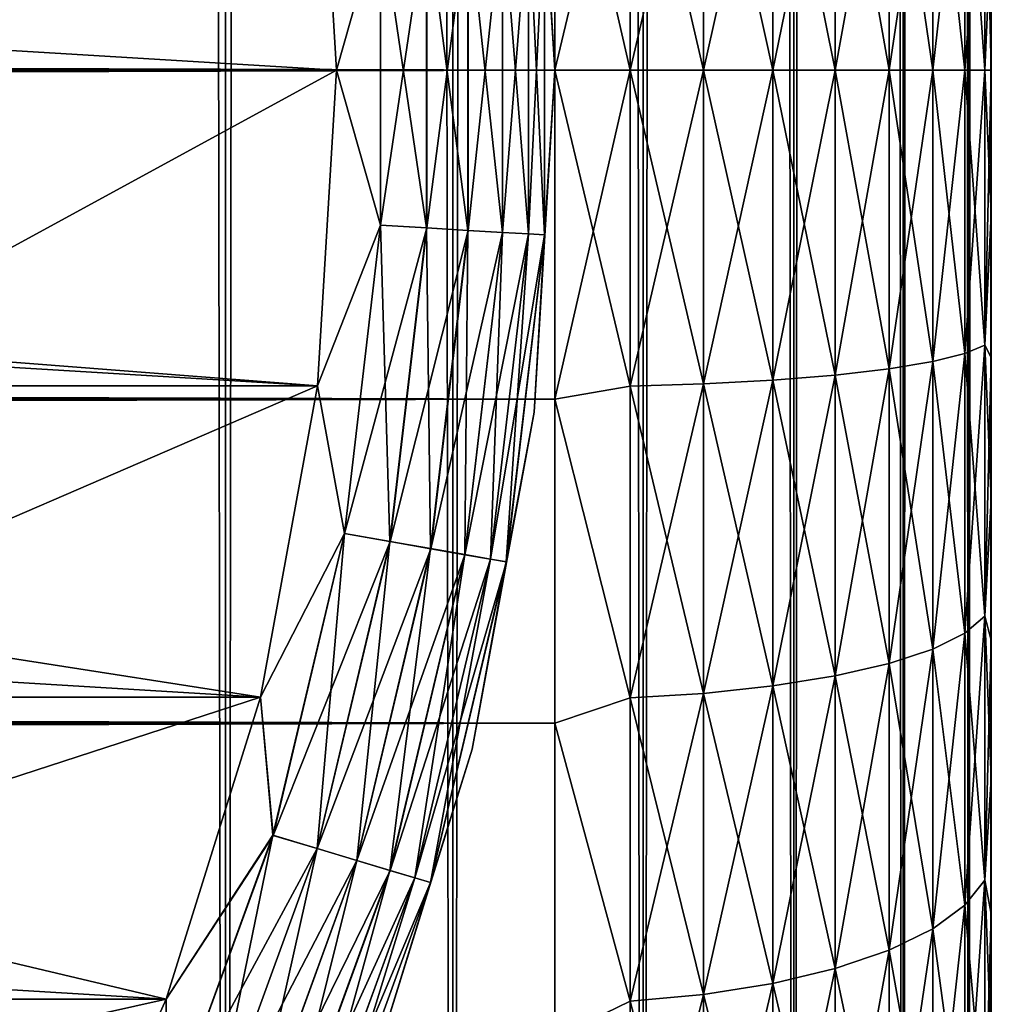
# Model space of a CAD drawing. Extents: x -265 to 265, y 0 to 747.
# Tile 101 of 256: x 260.55 to 265, y 15.72 to 20.23. Entities that reach past the tile are written whole.
import ezdxf

# ---------------------------------------------------------------- set-up
doc = ezdxf.new("R2010")
doc.units = 0
doc.header["$LTSCALE"] = 65.185185
for name, color, linetype in [('100', 7, 'CONTINUOUS'), ('104', 7, 'CONTINUOUS'), ('108', 7, 'CONTINUOUS'), ('41', 7, 'CONTINUOUS'), ('43', 7, 'CONTINUOUS'), ('44', 7, 'CONTINUOUS'), ('47', 7, 'CONTINUOUS'), ('48', 7, 'CONTINUOUS'), ('87', 7, 'CONTINUOUS'), ('88', 7, 'CONTINUOUS'), ('97', 7, 'CONTINUOUS'), ('98', 7, 'CONTINUOUS')]:
    doc.layers.add(name, color=color, linetype=linetype)

msp = doc.modelspace()

# ---------------------------------------------------------------- linework, layer by layer
at = {"layer": '100', "color": 7, "linetype": 'CONTINUOUS'}
for points in [[(263, 20, -74), (262.9052, 21.567, -74), (263, 20, -26), (263, 20, -74)], [(263, 20, -26), (262.9052, 21.567, -74), (262.9052, 21.567, -26), (263, 20, -26)], [(262.9052, 18.433, -74), (263, 20, -74), (262.9052, 18.433, -26), (262.9052, 18.433, -74)], [(262.9052, 18.433, -26), (263, 20, -74), (263, 20, -26), (262.9052, 18.433, -26)], [(262.6222, 16.8889, -74), (262.9052, 18.433, -74), (262.6222, 16.8889, -26), (262.6222, 16.8889, -74)], [(262.6222, 16.8889, -26), (262.9052, 18.433, -74), (262.9052, 18.433, -26), (262.6222, 16.8889, -26)], [(262.1552, 15.3901, -74), (262.6222, 16.8889, -74), (262.1552, 15.3901, -26), (262.1552, 15.3901, -74)], [(262.1552, 15.3901, -26), (262.6222, 16.8889, -74), (262.6222, 16.8889, -26), (262.1552, 15.3901, -26)]]:
    msp.add_3dface(points, dxfattribs=at)
at = {"layer": '104', "color": 7, "linetype": 'CONTINUOUS'}
for points in [[(262.9052, 21.567, -74), (263, 20, -74), (262.953, 20.7544, -74.2225), (262.9052, 21.567, -74)], [(262, 20, -75), (261.9125, 21.4464, -75), (262.2008, 20.7106, -74.9752), (262, 20, -75)], [(262.879, 19.2499, -74.4341), (262.7599, 20.7432, -74.6238), (262.879, 20.7501, -74.4341), (262.879, 19.2499, -74.4341)], [(262.953, 19.2456, -74.2225), (262.879, 20.7501, -74.4341), (262.953, 20.7544, -74.2225), (262.953, 19.2456, -74.2225)], [(262.879, 19.2499, -74.4341), (262.879, 20.7501, -74.4341), (262.953, 19.2456, -74.2225), (262.879, 19.2499, -74.4341)], [(263, 20, -74), (262.953, 19.2456, -74.2225), (262.953, 20.7544, -74.2225), (263, 20, -74)], [(262.2008, 19.2894, -74.9752), (262, 20, -75), (262.2008, 20.7106, -74.9752), (262.2008, 19.2894, -74.9752)], [(262.412, 19.2771, -74.9014), (262.2008, 20.7106, -74.9752), (262.412, 20.7229, -74.9014), (262.412, 19.2771, -74.9014)], [(262.2008, 19.2894, -74.9752), (262.2008, 20.7106, -74.9752), (262.412, 19.2771, -74.9014), (262.2008, 19.2894, -74.9752)], [(262.6016, 19.266, -74.7823), (262.412, 20.7229, -74.9014), (262.6016, 20.734, -74.7823), (262.6016, 19.266, -74.7823)], [(262.412, 19.2771, -74.9014), (262.412, 20.7229, -74.9014), (262.6016, 19.266, -74.7823), (262.412, 19.2771, -74.9014)], [(262.7599, 19.2568, -74.6238), (262.6016, 20.734, -74.7823), (262.7599, 20.7432, -74.6238), (262.7599, 19.2568, -74.6238)], [(262.6016, 19.266, -74.7823), (262.6016, 20.734, -74.7823), (262.7599, 19.2568, -74.6238), (262.6016, 19.266, -74.7823)], [(262.7599, 19.2568, -74.6238), (262.7599, 20.7432, -74.6238), (262.879, 19.2499, -74.4341), (262.7599, 19.2568, -74.6238)], [(261.9125, 18.5536, -75), (262, 20, -75), (262.2008, 19.2894, -74.9752), (261.9125, 18.5536, -75)], [(263, 20, -74), (262.9052, 18.433, -74), (262.953, 19.2456, -74.2225), (263, 20, -74)], [(262.0358, 17.8778, -74.9752), (261.9125, 18.5536, -75), (262.2008, 19.2894, -74.9752), (262.0358, 17.8778, -74.9752)], [(262.0358, 17.8778, -74.9752), (262.2008, 19.2894, -74.9752), (262.2442, 17.841, -74.9014), (262.0358, 17.8778, -74.9752)], [(262.2442, 17.841, -74.9014), (262.2008, 19.2894, -74.9752), (262.412, 19.2771, -74.9014), (262.2442, 17.841, -74.9014)], [(262.2442, 17.841, -74.9014), (262.412, 19.2771, -74.9014), (262.4312, 17.808, -74.7823), (262.2442, 17.841, -74.9014)], [(262.4312, 17.808, -74.7823), (262.412, 19.2771, -74.9014), (262.6016, 19.266, -74.7823), (262.4312, 17.808, -74.7823)], [(262.4312, 17.808, -74.7823), (262.6016, 19.266, -74.7823), (262.5874, 17.7805, -74.6238), (262.4312, 17.808, -74.7823)], [(262.5874, 17.7805, -74.6238), (262.6016, 19.266, -74.7823), (262.7599, 19.2568, -74.6238), (262.5874, 17.7805, -74.6238)], [(262.5874, 17.7805, -74.6238), (262.7599, 19.2568, -74.6238), (262.7049, 17.7598, -74.4341), (262.5874, 17.7805, -74.6238)], [(262.7049, 17.7598, -74.4341), (262.7599, 19.2568, -74.6238), (262.879, 19.2499, -74.4341), (262.7049, 17.7598, -74.4341)], [(262.7049, 17.7598, -74.4341), (262.879, 19.2499, -74.4341), (262.7778, 17.7469, -74.2225), (262.7049, 17.7598, -74.4341)], [(262.7778, 17.7469, -74.2225), (262.879, 19.2499, -74.4341), (262.953, 19.2456, -74.2225), (262.7778, 17.7469, -74.2225)], [(262.9052, 18.433, -74), (262.7778, 17.7469, -74.2225), (262.953, 19.2456, -74.2225), (262.9052, 18.433, -74)], [(261.6513, 17.1282, -75), (261.9125, 18.5536, -75), (262.0358, 17.8778, -74.9752), (261.6513, 17.1282, -75)], [(262.9052, 18.433, -74), (262.6222, 16.8889, -74), (262.7778, 17.7469, -74.2225), (262.9052, 18.433, -74)], [(261.708, 16.4949, -74.9752), (261.6513, 17.1282, -75), (262.0358, 17.8778, -74.9752), (261.708, 16.4949, -74.9752)], [(261.708, 16.4949, -74.9752), (262.0358, 17.8778, -74.9752), (261.9108, 16.4342, -74.9014), (261.708, 16.4949, -74.9752)], [(261.9108, 16.4342, -74.9014), (262.0358, 17.8778, -74.9752), (262.2442, 17.841, -74.9014), (261.9108, 16.4342, -74.9014)], [(261.9108, 16.4342, -74.9014), (262.2442, 17.841, -74.9014), (262.0927, 16.3797, -74.7823), (261.9108, 16.4342, -74.9014)], [(262.0927, 16.3797, -74.7823), (262.2442, 17.841, -74.9014), (262.4312, 17.808, -74.7823), (262.0927, 16.3797, -74.7823)], [(262.0927, 16.3797, -74.7823), (262.4312, 17.808, -74.7823), (262.2446, 16.3342, -74.6238), (262.0927, 16.3797, -74.7823)], [(262.2446, 16.3342, -74.6238), (262.4312, 17.808, -74.7823), (262.5874, 17.7805, -74.6238), (262.2446, 16.3342, -74.6238)], [(262.2446, 16.3342, -74.6238), (262.5874, 17.7805, -74.6238), (262.3589, 16.3, -74.4341), (262.2446, 16.3342, -74.6238)], [(262.3589, 16.3, -74.4341), (262.5874, 17.7805, -74.6238), (262.7049, 17.7598, -74.4341), (262.3589, 16.3, -74.4341)], [(262.3589, 16.3, -74.4341), (262.7049, 17.7598, -74.4341), (262.4298, 16.2787, -74.2225), (262.3589, 16.3, -74.4341)], [(262.4298, 16.2787, -74.2225), (262.7049, 17.7598, -74.4341), (262.7778, 17.7469, -74.2225), (262.4298, 16.2787, -74.2225)], [(262.6222, 16.8889, -74), (262.4298, 16.2787, -74.2225), (262.7778, 17.7469, -74.2225), (262.6222, 16.8889, -74)], [(261.2202, 15.7447, -75), (261.6513, 17.1282, -75), (261.708, 16.4949, -74.9752), (261.2202, 15.7447, -75)], [(262.6222, 16.8889, -74), (262.1552, 15.3901, -74), (262.4298, 16.2787, -74.2225), (262.6222, 16.8889, -74)], [(261.2219, 15.1593, -74.9752), (261.2202, 15.7447, -75), (261.708, 16.4949, -74.9752), (261.2219, 15.1593, -74.9752)], [(261.2219, 15.1593, -74.9752), (261.708, 16.4949, -74.9752), (261.4162, 15.0755, -74.9014), (261.2219, 15.1593, -74.9752)], [(261.4162, 15.0755, -74.9014), (261.708, 16.4949, -74.9752), (261.9108, 16.4342, -74.9014), (261.4162, 15.0755, -74.9014)], [(261.4162, 15.0755, -74.9014), (261.9108, 16.4342, -74.9014), (261.5906, 15.0003, -74.7823), (261.4162, 15.0755, -74.9014)], [(261.5906, 15.0003, -74.7823), (261.9108, 16.4342, -74.9014), (262.0927, 16.3797, -74.7823), (261.5906, 15.0003, -74.7823)], [(261.5906, 15.0003, -74.7823), (262.0927, 16.3797, -74.7823), (261.7362, 14.9375, -74.6238), (261.5906, 15.0003, -74.7823)], [(261.7362, 14.9375, -74.6238), (262.0927, 16.3797, -74.7823), (262.2446, 16.3342, -74.6238), (261.7362, 14.9375, -74.6238)], [(261.7362, 14.9375, -74.6238), (262.2446, 16.3342, -74.6238), (261.8458, 14.8902, -74.4341), (261.7362, 14.9375, -74.6238)], [(261.8458, 14.8902, -74.4341), (262.2446, 16.3342, -74.6238), (262.3589, 16.3, -74.4341), (261.8458, 14.8902, -74.4341)], [(261.8458, 14.8902, -74.4341), (262.3589, 16.3, -74.4341), (261.9138, 14.8609, -74.2225), (261.8458, 14.8902, -74.4341)], [(261.9138, 14.8609, -74.2225), (262.3589, 16.3, -74.4341), (262.4298, 16.2787, -74.2225), (261.9138, 14.8609, -74.2225)], [(262.1552, 15.3901, -74), (261.9138, 14.8609, -74.2225), (262.4298, 16.2787, -74.2225), (262.1552, 15.3901, -74)], [(260.6255, 14.4233, -75), (261.2202, 15.7447, -75), (261.2219, 15.1593, -74.9752), (260.6255, 14.4233, -75)]]:
    msp.add_3dface(points, dxfattribs=at)
at = {"layer": '108', "color": 7, "linetype": 'CONTINUOUS'}
for points in [[(263, 20, -26), (262.9052, 21.567, -26), (262.9532, 20.7544, -25.7786), (263, 20, -26)], [(261.9125, 21.4464, -25), (262, 20, -25), (262.2018, 20.7107, -25.0251), (261.9125, 21.4464, -25)], [(262.7606, 20.7432, -25.377), (262.7606, 19.2568, -25.377), (262.8795, 20.7501, -25.5669), (262.7606, 20.7432, -25.377)], [(262.8795, 20.7501, -25.5669), (262.7606, 19.2568, -25.377), (262.8795, 19.2499, -25.5669), (262.8795, 20.7501, -25.5669)], [(262.8795, 20.7501, -25.5669), (262.8795, 19.2499, -25.5669), (262.9532, 20.7544, -25.7786), (262.8795, 20.7501, -25.5669)], [(262.9532, 20.7544, -25.7786), (262.8795, 19.2499, -25.5669), (262.9532, 19.2456, -25.7786), (262.9532, 20.7544, -25.7786)], [(263, 20, -26), (262.9532, 20.7544, -25.7786), (262.9532, 19.2456, -25.7786), (263, 20, -26)], [(262.2018, 20.7107, -25.0251), (262, 20, -25), (262.2018, 19.2893, -25.0251), (262.2018, 20.7107, -25.0251)], [(262.2018, 20.7107, -25.0251), (262.2018, 19.2893, -25.0251), (262.413, 20.723, -25.0991), (262.2018, 20.7107, -25.0251)], [(262.413, 20.723, -25.0991), (262.2018, 19.2893, -25.0251), (262.413, 19.277, -25.0991), (262.413, 20.723, -25.0991)], [(262.413, 20.723, -25.0991), (262.413, 19.277, -25.0991), (262.6025, 20.734, -25.2184), (262.413, 20.723, -25.0991)], [(262.6025, 20.734, -25.2184), (262.413, 19.277, -25.0991), (262.6025, 19.266, -25.2184), (262.6025, 20.734, -25.2184)], [(262.6025, 20.734, -25.2184), (262.6025, 19.266, -25.2184), (262.7606, 20.7432, -25.377), (262.6025, 20.734, -25.2184)], [(262.7606, 20.7432, -25.377), (262.6025, 19.266, -25.2184), (262.7606, 19.2568, -25.377), (262.7606, 20.7432, -25.377)], [(262, 20, -25), (261.9125, 18.5536, -25), (262.2018, 19.2893, -25.0251), (262, 20, -25)], [(262.9052, 18.433, -26), (263, 20, -26), (262.9532, 19.2456, -25.7786), (262.9052, 18.433, -26)], [(262.2018, 19.2893, -25.0251), (261.9125, 18.5536, -25), (262.0368, 17.8776, -25.0251), (262.2018, 19.2893, -25.0251)], [(262.2018, 19.2893, -25.0251), (262.0368, 17.8776, -25.0251), (262.413, 19.277, -25.0991), (262.2018, 19.2893, -25.0251)], [(262.413, 19.277, -25.0991), (262.0368, 17.8776, -25.0251), (262.2452, 17.8408, -25.0991), (262.413, 19.277, -25.0991)], [(262.413, 19.277, -25.0991), (262.2452, 17.8408, -25.0991), (262.6025, 19.266, -25.2184), (262.413, 19.277, -25.0991)], [(262.6025, 19.266, -25.2184), (262.2452, 17.8408, -25.0991), (262.4321, 17.8079, -25.2184), (262.6025, 19.266, -25.2184)], [(262.6025, 19.266, -25.2184), (262.4321, 17.8079, -25.2184), (262.7606, 19.2568, -25.377), (262.6025, 19.266, -25.2184)], [(262.7606, 19.2568, -25.377), (262.4321, 17.8079, -25.2184), (262.5881, 17.7804, -25.377), (262.7606, 19.2568, -25.377)], [(262.7606, 19.2568, -25.377), (262.5881, 17.7804, -25.377), (262.8795, 19.2499, -25.5669), (262.7606, 19.2568, -25.377)], [(262.8795, 19.2499, -25.5669), (262.5881, 17.7804, -25.377), (262.7054, 17.7597, -25.5669), (262.8795, 19.2499, -25.5669)], [(262.8795, 19.2499, -25.5669), (262.7054, 17.7597, -25.5669), (262.9532, 19.2456, -25.7786), (262.8795, 19.2499, -25.5669)], [(262.9532, 19.2456, -25.7786), (262.7054, 17.7597, -25.5669), (262.7781, 17.7469, -25.7786), (262.9532, 19.2456, -25.7786)], [(262.9052, 18.433, -26), (262.9532, 19.2456, -25.7786), (262.7781, 17.7469, -25.7786), (262.9052, 18.433, -26)], [(261.9125, 18.5536, -25), (261.6513, 17.1282, -25), (262.0368, 17.8776, -25.0251), (261.9125, 18.5536, -25)], [(262.6222, 16.8889, -26), (262.9052, 18.433, -26), (262.7781, 17.7469, -25.7786), (262.6222, 16.8889, -26)], [(262.0368, 17.8776, -25.0251), (261.6513, 17.1282, -25), (261.709, 16.4945, -25.0251), (262.0368, 17.8776, -25.0251)], [(262.0368, 17.8776, -25.0251), (261.709, 16.4945, -25.0251), (262.2452, 17.8408, -25.0991), (262.0368, 17.8776, -25.0251)], [(262.2452, 17.8408, -25.0991), (261.709, 16.4945, -25.0251), (261.9117, 16.4339, -25.0991), (262.2452, 17.8408, -25.0991)], [(262.2452, 17.8408, -25.0991), (261.9117, 16.4339, -25.0991), (262.4321, 17.8079, -25.2184), (262.2452, 17.8408, -25.0991)], [(262.4321, 17.8079, -25.2184), (261.9117, 16.4339, -25.0991), (262.0935, 16.3794, -25.2184), (262.4321, 17.8079, -25.2184)], [(262.4321, 17.8079, -25.2184), (262.0935, 16.3794, -25.2184), (262.5881, 17.7804, -25.377), (262.4321, 17.8079, -25.2184)], [(262.5881, 17.7804, -25.377), (262.0935, 16.3794, -25.2184), (262.2453, 16.334, -25.377), (262.5881, 17.7804, -25.377)], [(262.5881, 17.7804, -25.377), (262.2453, 16.334, -25.377), (262.7054, 17.7597, -25.5669), (262.5881, 17.7804, -25.377)], [(262.7054, 17.7597, -25.5669), (262.2453, 16.334, -25.377), (262.3594, 16.2998, -25.5669), (262.7054, 17.7597, -25.5669)], [(262.7054, 17.7597, -25.5669), (262.3594, 16.2998, -25.5669), (262.7781, 17.7469, -25.7786), (262.7054, 17.7597, -25.5669)], [(262.7781, 17.7469, -25.7786), (262.3594, 16.2998, -25.5669), (262.4301, 16.2787, -25.7786), (262.7781, 17.7469, -25.7786)], [(262.6222, 16.8889, -26), (262.7781, 17.7469, -25.7786), (262.4301, 16.2787, -25.7786), (262.6222, 16.8889, -26)], [(261.6513, 17.1282, -25), (261.2202, 15.7447, -25), (261.709, 16.4945, -25.0251), (261.6513, 17.1282, -25)], [(262.1552, 15.3901, -26), (262.6222, 16.8889, -26), (262.4301, 16.2787, -25.7786), (262.1552, 15.3901, -26)], [(261.709, 16.4945, -25.0251), (261.2202, 15.7447, -25), (261.2229, 15.1589, -25.0251), (261.709, 16.4945, -25.0251)], [(261.709, 16.4945, -25.0251), (261.2229, 15.1589, -25.0251), (261.9117, 16.4339, -25.0991), (261.709, 16.4945, -25.0251)], [(261.9117, 16.4339, -25.0991), (261.2229, 15.1589, -25.0251), (261.4172, 15.0751, -25.0991), (261.9117, 16.4339, -25.0991)], [(261.9117, 16.4339, -25.0991), (261.4172, 15.0751, -25.0991), (262.0935, 16.3794, -25.2184), (261.9117, 16.4339, -25.0991)], [(262.0935, 16.3794, -25.2184), (261.4172, 15.0751, -25.0991), (261.5914, 15, -25.2184), (262.0935, 16.3794, -25.2184)], [(262.0935, 16.3794, -25.2184), (261.5914, 15, -25.2184), (262.2453, 16.334, -25.377), (262.0935, 16.3794, -25.2184)], [(262.2453, 16.334, -25.377), (261.5914, 15, -25.2184), (261.7369, 14.9372, -25.377), (262.2453, 16.334, -25.377)], [(262.2453, 16.334, -25.377), (261.7369, 14.9372, -25.377), (262.3594, 16.2998, -25.5669), (262.2453, 16.334, -25.377)], [(262.3594, 16.2998, -25.5669), (261.7369, 14.9372, -25.377), (261.8462, 14.89, -25.5669), (262.3594, 16.2998, -25.5669)], [(262.3594, 16.2998, -25.5669), (261.8462, 14.89, -25.5669), (262.4301, 16.2787, -25.7786), (262.3594, 16.2998, -25.5669)], [(262.4301, 16.2787, -25.7786), (261.8462, 14.89, -25.5669), (261.914, 14.8608, -25.7786), (262.4301, 16.2787, -25.7786)], [(262.1552, 15.3901, -26), (262.4301, 16.2787, -25.7786), (261.914, 14.8608, -25.7786), (262.1552, 15.3901, -26)], [(261.2202, 15.7447, -25), (260.6255, 14.4233, -25), (261.2229, 15.1589, -25.0251), (261.2202, 15.7447, -25)]]:
    msp.add_3dface(points, dxfattribs=at)
at = {"layer": '41', "color": 7, "linetype": 'CONTINUOUS'}
for points in [[(265, 20.6592, 37.9793), (265, 20, 38), (265, 20.6592, 17.0207), (265, 20.6592, 37.9793)], [(265, 20.6592, 17.0207), (265, 20, 38), (265, 20, 17), (265, 20.6592, 17.0207)], [(265, 20, 17), (265, 20, 38), (265, 19.3408, 37.9793), (265, 20, 17)], [(265, 19.3408, 17.0207), (265, 20, 17), (265, 19.3408, 37.9793), (265, 19.3408, 17.0207)], [(265, 18.6841, 17.0828), (265, 19.3408, 17.0207), (265, 18.6841, 37.9172), (265, 18.6841, 17.0828)], [(265, 18.6841, 37.9172), (265, 19.3408, 17.0207), (265, 19.3408, 37.9793), (265, 18.6841, 37.9172)], [(265, 18.0326, 17.186), (265, 18.6841, 17.0828), (265, 18.0326, 37.814), (265, 18.0326, 17.186)], [(265, 18.0326, 37.814), (265, 18.6841, 17.0828), (265, 18.6841, 37.9172), (265, 18.0326, 37.814)], [(265, 17.3888, 17.3299), (265, 18.0326, 17.186), (265, 17.3888, 37.6701), (265, 17.3888, 17.3299)], [(265, 17.3888, 37.6701), (265, 18.0326, 17.186), (265, 18.0326, 37.814), (265, 17.3888, 37.6701)], [(265, 16.7554, 17.5139), (265, 17.3888, 17.3299), (265, 16.7554, 37.4861), (265, 16.7554, 17.5139)], [(265, 16.7554, 37.4861), (265, 17.3888, 17.3299), (265, 17.3888, 37.6701), (265, 16.7554, 37.4861)], [(265, 16.1347, 17.7373), (265, 16.7554, 17.5139), (265, 16.1347, 37.2627), (265, 16.1347, 17.7373)], [(265, 16.1347, 37.2627), (265, 16.7554, 17.5139), (265, 16.7554, 37.4861), (265, 16.1347, 37.2627)], [(265, 15.5294, 17.9993), (265, 16.1347, 17.7373), (265, 15.5294, 37.0007), (265, 15.5294, 17.9993)], [(265, 15.5294, 37.0007), (265, 16.1347, 17.7373), (265, 16.1347, 37.2627), (265, 15.5294, 37.0007)]]:
    msp.add_3dface(points, dxfattribs=at)
at = {"layer": '43', "color": 7, "linetype": 'CONTINUOUS'}
for points in [[(-263, 21.5067, 39.9089), (-263, 20, 40), (263, 21.5067, 39.9089), (-263, 21.5067, 39.9089)], [(263, 21.5067, 39.9089), (-263, 20, 40), (263, 20, 40), (263, 21.5067, 39.9089)], [(-263, 20, 15), (-263, 21.5067, 15.0911), (263, 20, 15), (-263, 20, 15)], [(263, 20, 15), (-263, 21.5067, 15.0911), (263, 21.5067, 15.0911), (263, 20, 15)]]:
    msp.add_3dface(points, dxfattribs=at)
at = {"layer": '44', "color": 7, "linetype": 'CONTINUOUS'}
for points in [[(263, 20, 40), (-263, 20, 40), (-263, 18.4933, 39.9089), (263, 20, 40)], [(-263, 20, 15), (263, 20, 15), (263, 18.4933, 15.0911), (-263, 20, 15)], [(-263, 18.4933, 15.0911), (-263, 20, 15), (263, 18.4933, 15.0911), (-263, 18.4933, 15.0911)], [(263, 20, 40), (-263, 18.4933, 39.9089), (263, 18.4933, 39.9089), (263, 20, 40)], [(-263, 17.0086, 15.3632), (-263, 18.4933, 15.0911), (263, 17.0086, 15.3632), (-263, 17.0086, 15.3632)], [(263, 17.0086, 15.3632), (-263, 18.4933, 15.0911), (263, 18.4933, 15.0911), (263, 17.0086, 15.3632)], [(-263, 18.4933, 39.9089), (-263, 17.0086, 39.6368), (263, 18.4933, 39.9089), (-263, 18.4933, 39.9089)], [(263, 18.4933, 39.9089), (-263, 17.0086, 39.6368), (263, 17.0086, 39.6368), (263, 18.4933, 39.9089)], [(-263, 15.5674, 15.8123), (-263, 17.0086, 15.3632), (263, 15.5674, 15.8123), (-263, 15.5674, 15.8123)], [(263, 15.5674, 15.8123), (-263, 17.0086, 15.3632), (263, 17.0086, 15.3632), (263, 15.5674, 15.8123)], [(-263, 17.0086, 39.6368), (-263, 15.5674, 39.1877), (263, 17.0086, 39.6368), (-263, 17.0086, 39.6368)], [(263, 17.0086, 39.6368), (-263, 15.5674, 39.1877), (263, 15.5674, 39.1877), (263, 17.0086, 39.6368)]]:
    msp.add_3dface(points, dxfattribs=at)
at = {"layer": '47', "color": 7, "linetype": 'CONTINUOUS'}
for points in [[(263, 20, 15), (263, 21.5067, 15.0911), (263.3449, 20, 15.03), (263, 20, 15)], [(263.3449, 20, 15.03), (263, 21.5067, 15.0911), (263.3449, 21.4477, 15.1143), (263.3449, 20, 15.03)], [(263, 21.5067, 39.9089), (263, 20, 40), (263.3449, 21.4477, 39.8857), (263, 21.5067, 39.9089)], [(263, 20, 40), (263.3449, 20, 39.97), (263.3449, 21.4477, 39.8857), (263, 20, 40)], [(263.6821, 20, 15.1199), (263.3449, 20, 15.03), (263.3449, 21.4477, 15.1143), (263.6821, 20, 15.1199)], [(263.6821, 21.4372, 15.2036), (263.6821, 20, 15.1199), (263.3449, 21.4477, 15.1143), (263.6821, 21.4372, 15.2036)], [(263.3449, 20, 39.97), (263.6821, 21.4372, 39.7964), (263.3449, 21.4477, 39.8857), (263.3449, 20, 39.97)], [(263.3449, 20, 39.97), (263.6821, 20, 39.8801), (263.6821, 21.4372, 39.7964), (263.3449, 20, 39.97)], [(263.9985, 20, 15.2671), (263.6821, 20, 15.1199), (263.6821, 21.4372, 15.2036), (263.9985, 20, 15.2671)], [(263.9985, 21.4202, 15.3498), (263.9985, 20, 15.2671), (263.6821, 21.4372, 15.2036), (263.9985, 21.4202, 15.3498)], [(263.6821, 20, 39.8801), (263.9985, 21.4202, 39.6502), (263.6821, 21.4372, 39.7964), (263.6821, 20, 39.8801)], [(263.6821, 20, 39.8801), (263.9985, 20, 39.7329), (263.9985, 21.4202, 39.6502), (263.6821, 20, 39.8801)], [(264.2845, 20, 15.467), (263.9985, 20, 15.2671), (263.9985, 21.4202, 15.3498), (264.2845, 20, 15.467)], [(264.2845, 21.3969, 15.5484), (264.2845, 20, 15.467), (263.9985, 21.4202, 15.3498), (264.2845, 21.3969, 15.5484)], [(263.9985, 20, 39.7329), (264.2845, 21.3969, 39.4516), (263.9985, 21.4202, 39.6502), (263.9985, 20, 39.7329)], [(263.9985, 20, 39.7329), (264.2845, 20, 39.533), (264.2845, 21.3969, 39.4516), (263.9985, 20, 39.7329)], [(264.5314, 20, 15.7136), (264.2845, 20, 15.467), (264.2845, 21.3969, 15.5484), (264.5314, 20, 15.7136)], [(264.5314, 21.3683, 15.7933), (264.5314, 20, 15.7136), (264.2845, 21.3969, 15.5484), (264.5314, 21.3683, 15.7933)], [(264.2845, 20, 39.533), (264.5314, 21.3683, 39.2067), (264.2845, 21.3969, 39.4516), (264.2845, 20, 39.533)], [(264.2845, 20, 39.533), (264.5314, 20, 39.2864), (264.5314, 21.3683, 39.2067), (264.2845, 20, 39.533)], [(264.7317, 20, 15.9994), (264.5314, 20, 15.7136), (264.5314, 21.3683, 15.7933), (264.7317, 20, 15.9994)], [(264.7317, 21.3351, 16.0772), (264.7317, 20, 15.9994), (264.5314, 21.3683, 15.7933), (264.7317, 21.3351, 16.0772)], [(264.5314, 20, 39.2864), (264.7317, 21.3351, 38.9228), (264.5314, 21.3683, 39.2067), (264.5314, 20, 39.2864)], [(264.5314, 20, 39.2864), (264.7317, 20, 39.0006), (264.7317, 21.3351, 38.9228), (264.5314, 20, 39.2864)], [(264.8793, 20, 16.3156), (264.7317, 20, 15.9994), (264.7317, 21.3351, 16.0772), (264.8793, 20, 16.3156)], [(264.8793, 21.2984, 16.3913), (264.8793, 20, 16.3156), (264.7317, 21.3351, 16.0772), (264.8793, 21.2984, 16.3913)], [(264.7317, 20, 39.0006), (264.8793, 21.2984, 38.6087), (264.7317, 21.3351, 38.9228), (264.7317, 20, 39.0006)], [(264.7317, 20, 39.0006), (264.8793, 20, 38.6844), (264.8793, 21.2984, 38.6087), (264.7317, 20, 39.0006)], [(264.9696, 20, 16.6527), (264.8793, 20, 16.3156), (264.8793, 21.2984, 16.3913), (264.9696, 20, 16.6527)], [(264.9696, 21.2593, 16.726), (264.9696, 20, 16.6527), (264.8793, 21.2984, 16.3913), (264.9696, 21.2593, 16.726)], [(264.8793, 20, 38.6844), (264.9696, 21.2593, 38.274), (264.8793, 21.2984, 38.6087), (264.8793, 20, 38.6844)], [(264.8793, 20, 38.6844), (264.9696, 20, 38.3473), (264.9696, 21.2593, 38.274), (264.8793, 20, 38.6844)], [(264.9696, 20, 38.3473), (265, 20.6592, 37.9793), (264.9696, 21.2593, 38.274), (264.9696, 20, 38.3473)], [(265, 20.6592, 17.0207), (265, 20, 17), (264.9696, 21.2593, 16.726), (265, 20.6592, 17.0207)], [(265, 20, 17), (264.9696, 20, 16.6527), (264.9696, 21.2593, 16.726), (265, 20, 17)], [(265, 20, 38), (265, 20.6592, 37.9793), (264.9696, 20, 38.3473), (265, 20, 38)]]:
    msp.add_3dface(points, dxfattribs=at)
at = {"layer": '48', "color": 7, "linetype": 'CONTINUOUS'}
for points in [[(263, 18.4933, 15.0911), (263, 20, 15), (263.3449, 18.5523, 15.1143), (263, 18.4933, 15.0911)], [(263, 20, 15), (263.3449, 20, 15.03), (263.3449, 18.5523, 15.1143), (263, 20, 15)], [(263, 20, 40), (263, 18.4933, 39.9089), (263.3449, 20, 39.97), (263, 20, 40)], [(263, 18.4933, 39.9089), (263.3449, 18.5523, 39.8857), (263.3449, 20, 39.97), (263, 18.4933, 39.9089)], [(263.6821, 20, 15.1199), (263.6821, 18.5628, 15.2036), (263.3449, 20, 15.03), (263.6821, 20, 15.1199)], [(263.3449, 20, 15.03), (263.6821, 18.5628, 15.2036), (263.3449, 18.5523, 15.1143), (263.3449, 20, 15.03)], [(263.6821, 18.5628, 39.7964), (263.6821, 20, 39.8801), (263.3449, 18.5523, 39.8857), (263.6821, 18.5628, 39.7964)], [(263.3449, 18.5523, 39.8857), (263.6821, 20, 39.8801), (263.3449, 20, 39.97), (263.3449, 18.5523, 39.8857)], [(263.9985, 20, 15.2671), (263.9985, 18.5798, 15.3498), (263.6821, 20, 15.1199), (263.9985, 20, 15.2671)], [(263.6821, 20, 15.1199), (263.9985, 18.5798, 15.3498), (263.6821, 18.5628, 15.2036), (263.6821, 20, 15.1199)], [(263.9985, 18.5798, 39.6502), (263.9985, 20, 39.7329), (263.6821, 18.5628, 39.7964), (263.9985, 18.5798, 39.6502)], [(263.6821, 18.5628, 39.7964), (263.9985, 20, 39.7329), (263.6821, 20, 39.8801), (263.6821, 18.5628, 39.7964)], [(264.2845, 20, 15.467), (264.2845, 18.6031, 15.5484), (263.9985, 20, 15.2671), (264.2845, 20, 15.467)], [(263.9985, 20, 15.2671), (264.2845, 18.6031, 15.5484), (263.9985, 18.5798, 15.3498), (263.9985, 20, 15.2671)], [(264.2845, 18.6031, 39.4516), (264.2845, 20, 39.533), (263.9985, 18.5798, 39.6502), (264.2845, 18.6031, 39.4516)], [(263.9985, 18.5798, 39.6502), (264.2845, 20, 39.533), (263.9985, 20, 39.7329), (263.9985, 18.5798, 39.6502)], [(264.5314, 20, 15.7136), (264.5314, 18.6317, 15.7933), (264.2845, 20, 15.467), (264.5314, 20, 15.7136)], [(264.2845, 20, 15.467), (264.5314, 18.6317, 15.7933), (264.2845, 18.6031, 15.5484), (264.2845, 20, 15.467)], [(264.5314, 18.6317, 39.2067), (264.5314, 20, 39.2864), (264.2845, 18.6031, 39.4516), (264.5314, 18.6317, 39.2067)], [(264.2845, 18.6031, 39.4516), (264.5314, 20, 39.2864), (264.2845, 20, 39.533), (264.2845, 18.6031, 39.4516)], [(264.7317, 20, 15.9994), (264.7317, 18.6649, 16.0772), (264.5314, 20, 15.7136), (264.7317, 20, 15.9994)], [(264.5314, 20, 15.7136), (264.7317, 18.6649, 16.0772), (264.5314, 18.6317, 15.7933), (264.5314, 20, 15.7136)], [(264.7317, 18.6649, 38.9228), (264.7317, 20, 39.0006), (264.5314, 18.6317, 39.2067), (264.7317, 18.6649, 38.9228)], [(264.5314, 18.6317, 39.2067), (264.7317, 20, 39.0006), (264.5314, 20, 39.2864), (264.5314, 18.6317, 39.2067)], [(264.8793, 20, 16.3156), (264.8793, 18.7016, 16.3913), (264.7317, 20, 15.9994), (264.8793, 20, 16.3156)], [(264.7317, 20, 15.9994), (264.8793, 18.7016, 16.3913), (264.7317, 18.6649, 16.0772), (264.7317, 20, 15.9994)], [(264.8793, 18.7016, 38.6087), (264.8793, 20, 38.6844), (264.7317, 18.6649, 38.9228), (264.8793, 18.7016, 38.6087)], [(264.7317, 18.6649, 38.9228), (264.8793, 20, 38.6844), (264.7317, 20, 39.0006), (264.7317, 18.6649, 38.9228)], [(264.9696, 20, 16.6527), (264.9696, 18.7407, 16.726), (264.8793, 20, 16.3156), (264.9696, 20, 16.6527)], [(264.8793, 20, 16.3156), (264.9696, 18.7407, 16.726), (264.8793, 18.7016, 16.3913), (264.8793, 20, 16.3156)], [(264.9696, 18.7407, 38.274), (264.9696, 20, 38.3473), (264.8793, 18.7016, 38.6087), (264.9696, 18.7407, 38.274)], [(264.8793, 18.7016, 38.6087), (264.9696, 20, 38.3473), (264.8793, 20, 38.6844), (264.8793, 18.7016, 38.6087)], [(265, 19.3408, 37.9793), (265, 20, 38), (264.9696, 18.7407, 38.274), (265, 19.3408, 37.9793)], [(264.9696, 18.7407, 38.274), (265, 20, 38), (264.9696, 20, 38.3473), (264.9696, 18.7407, 38.274)], [(265, 20, 17), (265, 19.3408, 17.0207), (264.9696, 20, 16.6527), (265, 20, 17)], [(264.9696, 20, 16.6527), (265, 19.3408, 17.0207), (264.9696, 18.7407, 16.726), (264.9696, 20, 16.6527)], [(265, 19.3408, 17.0207), (265, 18.6841, 17.0828), (264.9696, 18.7407, 16.726), (265, 19.3408, 17.0207)], [(265, 18.6841, 37.9172), (265, 19.3408, 37.9793), (264.9696, 18.7407, 38.274), (265, 18.6841, 37.9172)], [(264.9696, 18.7407, 16.726), (264.9696, 17.4984, 16.9451), (264.8793, 18.7016, 16.3913), (264.9696, 18.7407, 16.726)], [(264.9696, 17.4984, 38.0549), (264.9696, 18.7407, 38.274), (264.8793, 17.4207, 38.3829), (264.9696, 17.4984, 38.0549)], [(264.8793, 17.4207, 38.3829), (264.9696, 18.7407, 38.274), (264.8793, 18.7016, 38.6087), (264.8793, 17.4207, 38.3829)], [(265, 18.6841, 17.0828), (265, 18.0326, 17.186), (264.9696, 18.7407, 16.726), (265, 18.6841, 17.0828)], [(264.9696, 18.7407, 16.726), (265, 18.0326, 17.186), (264.9696, 17.4984, 16.9451), (264.9696, 18.7407, 16.726)], [(264.9696, 17.4984, 38.0549), (265, 18.6841, 37.9172), (264.9696, 18.7407, 38.274), (264.9696, 17.4984, 38.0549)], [(264.8793, 18.7016, 16.3913), (264.8793, 17.4207, 16.6171), (264.7317, 18.6649, 16.0772), (264.8793, 18.7016, 16.3913)], [(264.8793, 17.4207, 38.3829), (264.8793, 18.7016, 38.6087), (264.7317, 17.3478, 38.6906), (264.8793, 17.4207, 38.3829)], [(264.7317, 17.3478, 38.6906), (264.8793, 18.7016, 38.6087), (264.7317, 18.6649, 38.9228), (264.7317, 17.3478, 38.6906)], [(264.8793, 18.7016, 16.3913), (264.9696, 17.4984, 16.9451), (264.8793, 17.4207, 16.6171), (264.8793, 18.7016, 16.3913)], [(265, 18.0326, 37.814), (265, 18.6841, 37.9172), (264.9696, 17.4984, 38.0549), (265, 18.0326, 37.814)], [(264.5314, 18.6317, 15.7933), (264.5314, 17.2819, 16.0313), (264.2845, 18.6031, 15.5484), (264.5314, 18.6317, 15.7933)], [(264.5314, 17.2819, 38.9687), (264.5314, 18.6317, 39.2067), (264.2845, 17.225, 39.2086), (264.5314, 17.2819, 38.9687)], [(264.2845, 17.225, 39.2086), (264.5314, 18.6317, 39.2067), (264.2845, 18.6031, 39.4516), (264.2845, 17.225, 39.2086)], [(264.7317, 18.6649, 16.0772), (264.7317, 17.3478, 16.3094), (264.5314, 18.6317, 15.7933), (264.7317, 18.6649, 16.0772)], [(264.7317, 17.3478, 38.6906), (264.7317, 18.6649, 38.9228), (264.5314, 17.2819, 38.9687), (264.7317, 17.3478, 38.6906)], [(264.5314, 17.2819, 38.9687), (264.7317, 18.6649, 38.9228), (264.5314, 18.6317, 39.2067), (264.5314, 17.2819, 38.9687)], [(264.5314, 18.6317, 15.7933), (264.7317, 17.3478, 16.3094), (264.5314, 17.2819, 16.0313), (264.5314, 18.6317, 15.7933)], [(264.7317, 18.6649, 16.0772), (264.8793, 17.4207, 16.6171), (264.7317, 17.3478, 16.3094), (264.7317, 18.6649, 16.0772)], [(264.2845, 18.6031, 15.5484), (264.2845, 17.225, 15.7914), (263.9985, 18.5798, 15.3498), (264.2845, 18.6031, 15.5484)], [(264.2845, 17.225, 39.2086), (264.2845, 18.6031, 39.4516), (263.9985, 17.1789, 39.4032), (264.2845, 17.225, 39.2086)], [(263.9985, 17.1789, 39.4032), (264.2845, 18.6031, 39.4516), (263.9985, 18.5798, 39.6502), (263.9985, 17.1789, 39.4032)], [(264.2845, 18.6031, 15.5484), (264.5314, 17.2819, 16.0313), (264.2845, 17.225, 15.7914), (264.2845, 18.6031, 15.5484)], [(263, 18.4933, 39.9089), (263.3449, 17.1242, 39.6339), (263.3449, 18.5523, 39.8857), (263, 18.4933, 39.9089)], [(263, 18.4933, 15.0911), (263.3449, 18.5523, 15.1143), (263.3449, 17.1242, 15.3661), (263, 18.4933, 15.0911)], [(263.6821, 18.5628, 15.2036), (263.6821, 17.145, 15.4536), (263.3449, 18.5523, 15.1143), (263.6821, 18.5628, 15.2036)], [(263.6821, 17.145, 39.5464), (263.6821, 18.5628, 39.7964), (263.3449, 17.1242, 39.6339), (263.6821, 17.145, 39.5464)], [(263.3449, 17.1242, 39.6339), (263.6821, 18.5628, 39.7964), (263.3449, 18.5523, 39.8857), (263.3449, 17.1242, 39.6339)], [(263.3449, 18.5523, 15.1143), (263.6821, 17.145, 15.4536), (263.3449, 17.1242, 15.3661), (263.3449, 18.5523, 15.1143)], [(263.9985, 18.5798, 15.3498), (263.9985, 17.1789, 15.5968), (263.6821, 18.5628, 15.2036), (263.9985, 18.5798, 15.3498)], [(263.9985, 17.1789, 39.4032), (263.9985, 18.5798, 39.6502), (263.6821, 17.145, 39.5464), (263.9985, 17.1789, 39.4032)], [(263.6821, 17.145, 39.5464), (263.9985, 18.5798, 39.6502), (263.6821, 18.5628, 39.7964), (263.6821, 17.145, 39.5464)], [(263.6821, 18.5628, 15.2036), (263.9985, 17.1789, 15.5968), (263.6821, 17.145, 15.4536), (263.6821, 18.5628, 15.2036)], [(263.9985, 18.5798, 15.3498), (264.2845, 17.225, 15.7914), (263.9985, 17.1789, 15.5968), (263.9985, 18.5798, 15.3498)], [(263, 18.4933, 39.9089), (263, 17.0086, 39.6368), (263.3449, 17.1242, 39.6339), (263, 18.4933, 39.9089)], [(263, 17.0086, 15.3632), (263, 18.4933, 15.0911), (263.3449, 17.1242, 15.3661), (263, 17.0086, 15.3632)], [(265, 18.0326, 17.186), (265, 17.3888, 17.3299), (264.9696, 17.4984, 16.9451), (265, 18.0326, 17.186)], [(265, 17.3888, 37.6701), (265, 18.0326, 37.814), (264.9696, 17.4984, 38.0549), (265, 17.3888, 37.6701)], [(264.9696, 17.4984, 16.9451), (264.9696, 16.29, 17.3069), (264.8793, 17.4207, 16.6171), (264.9696, 17.4984, 16.9451)], [(264.9696, 16.29, 37.6931), (264.9696, 17.4984, 38.0549), (264.8793, 16.1747, 38.0099), (264.9696, 16.29, 37.6931)], [(264.8793, 16.1747, 38.0099), (264.9696, 17.4984, 38.0549), (264.8793, 17.4207, 38.3829), (264.8793, 16.1747, 38.0099)], [(265, 17.3888, 17.3299), (265, 16.7554, 17.5139), (264.9696, 17.4984, 16.9451), (265, 17.3888, 17.3299)], [(264.9696, 17.4984, 16.9451), (265, 16.7554, 17.5139), (264.9696, 16.29, 17.3069), (264.9696, 17.4984, 16.9451)], [(264.9696, 16.29, 37.6931), (265, 17.3888, 37.6701), (264.9696, 17.4984, 38.0549), (264.9696, 16.29, 37.6931)], [(264.8793, 17.4207, 16.6171), (264.8793, 16.1747, 16.9901), (264.7317, 17.3478, 16.3094), (264.8793, 17.4207, 16.6171)], [(264.8793, 16.1747, 38.0099), (264.8793, 17.4207, 38.3829), (264.7317, 16.0666, 38.307), (264.8793, 16.1747, 38.0099)], [(264.7317, 16.0666, 38.307), (264.8793, 17.4207, 38.3829), (264.7317, 17.3478, 38.6906), (264.7317, 16.0666, 38.307)], [(264.8793, 17.4207, 16.6171), (264.9696, 16.29, 17.3069), (264.8793, 16.1747, 16.9901), (264.8793, 17.4207, 16.6171)], [(265, 16.7554, 37.4861), (265, 17.3888, 37.6701), (264.9696, 16.29, 37.6931), (265, 16.7554, 37.4861)], [(264.7317, 17.3478, 16.3094), (264.7317, 16.0666, 16.693), (264.5314, 17.2819, 16.0313), (264.7317, 17.3478, 16.3094)], [(264.7317, 16.0666, 38.307), (264.7317, 17.3478, 38.6906), (264.5314, 15.9688, 38.5756), (264.7317, 16.0666, 38.307)], [(264.5314, 15.9688, 38.5756), (264.7317, 17.3478, 38.6906), (264.5314, 17.2819, 38.9687), (264.5314, 15.9688, 38.5756)], [(264.7317, 17.3478, 16.3094), (264.8793, 16.1747, 16.9901), (264.7317, 16.0666, 16.693), (264.7317, 17.3478, 16.3094)], [(264.5314, 17.2819, 16.0313), (264.5314, 15.9688, 16.4244), (264.2845, 17.225, 15.7914), (264.5314, 17.2819, 16.0313)], [(264.5314, 15.9688, 38.5756), (264.5314, 17.2819, 38.9687), (264.2845, 15.8845, 38.8073), (264.5314, 15.9688, 38.5756)], [(264.2845, 15.8845, 38.8073), (264.5314, 17.2819, 38.9687), (264.2845, 17.225, 39.2086), (264.2845, 15.8845, 38.8073)], [(264.5314, 17.2819, 16.0313), (264.7317, 16.0666, 16.693), (264.5314, 15.9688, 16.4244), (264.5314, 17.2819, 16.0313)], [(264.2845, 17.225, 15.7914), (264.2845, 15.8845, 16.1927), (263.9985, 17.1789, 15.5968), (264.2845, 17.225, 15.7914)], [(264.2845, 15.8845, 38.8073), (264.2845, 17.225, 39.2086), (263.9985, 15.8161, 38.9952), (264.2845, 15.8845, 38.8073)], [(263.9985, 15.8161, 38.9952), (264.2845, 17.225, 39.2086), (263.9985, 17.1789, 39.4032), (263.9985, 15.8161, 38.9952)], [(264.2845, 17.225, 15.7914), (264.5314, 15.9688, 16.4244), (264.2845, 15.8845, 16.1927), (264.2845, 17.225, 15.7914)], [(263.6821, 17.145, 15.4536), (263.6821, 15.7658, 15.8665), (263.3449, 17.1242, 15.3661), (263.6821, 17.145, 15.4536)], [(263.6821, 15.7658, 39.1335), (263.6821, 17.145, 39.5464), (263.3449, 15.735, 39.218), (263.6821, 15.7658, 39.1335)], [(263.3449, 15.735, 39.218), (263.6821, 17.145, 39.5464), (263.3449, 17.1242, 39.6339), (263.3449, 15.735, 39.218)], [(263.9985, 17.1789, 15.5968), (263.9985, 15.8161, 16.0048), (263.6821, 17.145, 15.4536), (263.9985, 17.1789, 15.5968)], [(263.9985, 15.8161, 38.9952), (263.9985, 17.1789, 39.4032), (263.6821, 15.7658, 39.1335), (263.9985, 15.8161, 38.9952)], [(263.6821, 15.7658, 39.1335), (263.9985, 17.1789, 39.4032), (263.6821, 17.145, 39.5464), (263.6821, 15.7658, 39.1335)], [(263.6821, 17.145, 15.4536), (263.9985, 15.8161, 16.0048), (263.6821, 15.7658, 15.8665), (263.6821, 17.145, 15.4536)], [(263.9985, 17.1789, 15.5968), (264.2845, 15.8845, 16.1927), (263.9985, 15.8161, 16.0048), (263.9985, 17.1789, 15.5968)], [(263, 17.0086, 39.6368), (263.3449, 15.735, 39.218), (263.3449, 17.1242, 39.6339), (263, 17.0086, 39.6368)], [(263, 17.0086, 15.3632), (263.3449, 17.1242, 15.3661), (263.3449, 15.735, 15.782), (263, 17.0086, 15.3632)], [(263.3449, 17.1242, 15.3661), (263.6821, 15.7658, 15.8665), (263.3449, 15.735, 15.782), (263.3449, 17.1242, 15.3661)], [(263, 17.0086, 39.6368), (263, 15.5674, 39.1877), (263.3449, 15.735, 39.218), (263, 17.0086, 39.6368)], [(263, 15.5674, 15.8123), (263, 17.0086, 15.3632), (263.3449, 15.735, 15.782), (263, 15.5674, 15.8123)], [(265, 16.7554, 17.5139), (265, 16.1347, 17.7373), (264.9696, 16.29, 17.3069), (265, 16.7554, 17.5139)], [(265, 16.1347, 37.2627), (265, 16.7554, 37.4861), (264.9696, 16.29, 37.6931), (265, 16.1347, 37.2627)], [(264.9696, 16.29, 17.3069), (264.9696, 15.1317, 17.8065), (264.8793, 16.1747, 16.9901), (264.9696, 16.29, 17.3069)], [(264.9696, 15.1317, 37.1935), (264.9696, 16.29, 37.6931), (264.8793, 14.9805, 37.4947), (264.9696, 15.1317, 37.1935)], [(264.8793, 14.9805, 37.4947), (264.9696, 16.29, 37.6931), (264.8793, 16.1747, 38.0099), (264.8793, 14.9805, 37.4947)], [(265, 16.1347, 17.7373), (265, 15.5294, 17.9993), (264.9696, 16.29, 17.3069), (265, 16.1347, 17.7373)], [(264.9696, 16.29, 17.3069), (265, 15.5294, 17.9993), (264.9696, 15.1317, 17.8065), (264.9696, 16.29, 17.3069)], [(264.9696, 15.1317, 37.1935), (265, 16.1347, 37.2627), (264.9696, 16.29, 37.6931), (264.9696, 15.1317, 37.1935)], [(264.8793, 16.1747, 16.9901), (264.8793, 14.9805, 17.5053), (264.7317, 16.0666, 16.693), (264.8793, 16.1747, 16.9901)], [(264.8793, 14.9805, 37.4947), (264.8793, 16.1747, 38.0099), (264.7317, 14.8385, 37.7773), (264.8793, 14.9805, 37.4947)], [(264.7317, 14.8385, 37.7773), (264.8793, 16.1747, 38.0099), (264.7317, 16.0666, 38.307), (264.7317, 14.8385, 37.7773)], [(264.8793, 16.1747, 16.9901), (264.9696, 15.1317, 17.8065), (264.8793, 14.9805, 17.5053), (264.8793, 16.1747, 16.9901)], [(265, 15.5294, 37.0007), (265, 16.1347, 37.2627), (264.9696, 15.1317, 37.1935), (265, 15.5294, 37.0007)], [(264.7317, 16.0666, 16.693), (264.7317, 14.8385, 17.2227), (264.5314, 15.9688, 16.4244), (264.7317, 16.0666, 16.693)], [(264.7317, 14.8385, 37.7773), (264.7317, 16.0666, 38.307), (264.5314, 14.7103, 38.0327), (264.7317, 14.8385, 37.7773)], [(264.5314, 14.7103, 38.0327), (264.7317, 16.0666, 38.307), (264.5314, 15.9688, 38.5756), (264.5314, 14.7103, 38.0327)], [(264.7317, 16.0666, 16.693), (264.8793, 14.9805, 17.5053), (264.7317, 14.8385, 17.2227), (264.7317, 16.0666, 16.693)], [(264.5314, 15.9688, 16.4244), (264.5314, 14.7103, 16.9673), (264.2845, 15.8845, 16.1927), (264.5314, 15.9688, 16.4244)], [(264.5314, 14.7103, 38.0327), (264.5314, 15.9688, 38.5756), (264.2845, 14.5996, 38.2531), (264.5314, 14.7103, 38.0327)], [(264.2845, 14.5996, 38.2531), (264.5314, 15.9688, 38.5756), (264.2845, 15.8845, 38.8073), (264.2845, 14.5996, 38.2531)], [(264.5314, 15.9688, 16.4244), (264.7317, 14.8385, 17.2227), (264.5314, 14.7103, 16.9673), (264.5314, 15.9688, 16.4244)], [(264.2845, 15.8845, 16.1927), (264.2845, 14.5996, 16.7469), (263.9985, 15.8161, 16.0048), (264.2845, 15.8845, 16.1927)], [(264.2845, 14.5996, 38.2531), (264.2845, 15.8845, 38.8073), (263.9985, 14.5099, 38.4317), (264.2845, 14.5996, 38.2531)], [(263.9985, 14.5099, 38.4317), (264.2845, 15.8845, 38.8073), (263.9985, 15.8161, 38.9952), (263.9985, 14.5099, 38.4317)], [(264.2845, 15.8845, 16.1927), (264.5314, 14.7103, 16.9673), (264.2845, 14.5996, 16.7469), (264.2845, 15.8845, 16.1927)], [(263.9985, 15.8161, 16.0048), (263.9985, 14.5099, 16.5683), (263.6821, 15.7658, 15.8665), (263.9985, 15.8161, 16.0048)], [(263.9985, 14.5099, 38.4317), (263.9985, 15.8161, 38.9952), (263.6821, 14.4438, 38.5633), (263.9985, 14.5099, 38.4317)], [(263.6821, 14.4438, 38.5633), (263.9985, 15.8161, 38.9952), (263.6821, 15.7658, 39.1335), (263.6821, 14.4438, 38.5633)], [(263.9985, 15.8161, 16.0048), (264.2845, 14.5996, 16.7469), (263.9985, 14.5099, 16.5683), (263.9985, 15.8161, 16.0048)], [(263.6821, 15.7658, 15.8665), (263.6821, 14.4438, 16.4367), (263.3449, 15.735, 15.782), (263.6821, 15.7658, 15.8665)], [(263.6821, 14.4438, 38.5633), (263.6821, 15.7658, 39.1335), (263.3449, 14.4035, 38.6436), (263.6821, 14.4438, 38.5633)], [(263.3449, 14.4035, 38.6436), (263.6821, 15.7658, 39.1335), (263.3449, 15.735, 39.218), (263.3449, 14.4035, 38.6436)], [(263.6821, 15.7658, 15.8665), (263.9985, 14.5099, 16.5683), (263.6821, 14.4438, 16.4367), (263.6821, 15.7658, 15.8665)], [(263, 15.5674, 39.1877), (263.3449, 14.4035, 38.6436), (263.3449, 15.735, 39.218), (263, 15.5674, 39.1877)], [(263, 15.5674, 15.8123), (263.3449, 15.735, 15.782), (263.3449, 14.4035, 16.3564), (263, 15.5674, 15.8123)], [(263.3449, 15.735, 15.782), (263.6821, 14.4438, 16.4367), (263.3449, 14.4035, 16.3564), (263.3449, 15.735, 15.782)]]:
    msp.add_3dface(points, dxfattribs=at)
at = {"layer": '87', "color": 7, "linetype": 'CONTINUOUS'}
for points in [[(260.2936, 1, 10.9106), (261.4907, 1, 9.6418), (260.2936, 739, 10.9106), (260.2936, 1, 10.9106)], [(260.2936, 739, 10.9106), (261.4907, 1, 9.6418), (261.4907, 739, 9.6418), (260.2936, 739, 10.9106)], [(261.4907, 1, 9.6418), (262.5323, 1, 8.2426), (261.4907, 739, 9.6418), (261.4907, 1, 9.6418)], [(261.4907, 739, 9.6418), (262.5323, 1, 8.2426), (262.5323, 739, 8.2426), (261.4907, 739, 9.6418)], [(262.5323, 1, 8.2426), (263.4045, 1, 6.732), (262.5323, 739, 8.2426), (262.5323, 1, 8.2426)], [(262.5323, 739, 8.2426), (263.4045, 1, 6.732), (263.4045, 739, 6.732), (262.5323, 739, 8.2426)], [(263.4045, 1, 6.732), (264.0954, 1, 5.1303), (263.4045, 739, 6.732), (263.4045, 1, 6.732)], [(263.4045, 739, 6.732), (264.0954, 1, 5.1303), (264.0954, 739, 5.1303), (263.4045, 739, 6.732)], [(264.0954, 1, 5.1303), (264.5957, 1, 3.4592), (264.0954, 739, 5.1303), (264.0954, 1, 5.1303)], [(264.0954, 739, 5.1303), (264.5957, 1, 3.4592), (264.5957, 739, 3.4592), (264.0954, 739, 5.1303)], [(264.5957, 1, 3.4592), (264.8986, 1, 1.7414), (264.5957, 739, 3.4592), (264.5957, 1, 3.4592)], [(264.5957, 739, 3.4592), (264.8986, 1, 1.7414), (264.8986, 739, 1.7414), (264.5957, 739, 3.4592)], [(264.8986, 1, 1.7414), (265, 1), (264.8986, 739, 1.7414), (264.8986, 1, 1.7414)], [(264.8986, 739, 1.7414), (265, 1), (265, 739), (264.8986, 739, 1.7414)]]:
    msp.add_3dface(points, dxfattribs=at)
at = {"layer": '88', "color": 7, "linetype": 'CONTINUOUS'}
for points in [[(261.4907, 1, -9.6418), (260.2936, 1, -10.9106), (261.4907, 739, -9.6418), (261.4907, 1, -9.6418)], [(261.4907, 739, -9.6418), (260.2936, 1, -10.9106), (260.2936, 739, -10.9106), (261.4907, 739, -9.6418)], [(262.5323, 1, -8.2426), (261.4907, 1, -9.6418), (262.5323, 739, -8.2426), (262.5323, 1, -8.2426)], [(262.5323, 739, -8.2426), (261.4907, 1, -9.6418), (261.4907, 739, -9.6418), (262.5323, 739, -8.2426)], [(263.4045, 1, -6.732), (262.5323, 1, -8.2426), (263.4045, 739, -6.732), (263.4045, 1, -6.732)], [(263.4045, 739, -6.732), (262.5323, 1, -8.2426), (262.5323, 739, -8.2426), (263.4045, 739, -6.732)], [(264.0954, 1, -5.1303), (263.4045, 1, -6.732), (264.0954, 739, -5.1303), (264.0954, 1, -5.1303)], [(264.0954, 739, -5.1303), (263.4045, 1, -6.732), (263.4045, 739, -6.732), (264.0954, 739, -5.1303)], [(264.5957, 1, -3.4592), (264.0954, 1, -5.1303), (264.5957, 739, -3.4592), (264.5957, 1, -3.4592)], [(264.5957, 739, -3.4592), (264.0954, 1, -5.1303), (264.0954, 739, -5.1303), (264.5957, 739, -3.4592)], [(264.8986, 1, -1.7414), (264.5957, 1, -3.4592), (264.8986, 739, -1.7414), (264.8986, 1, -1.7414)], [(264.8986, 739, -1.7414), (264.5957, 1, -3.4592), (264.5957, 739, -3.4592), (264.8986, 739, -1.7414)], [(265, 739), (265, 1), (264.8986, 1, -1.7414), (265, 739)], [(265, 739), (264.8986, 1, -1.7414), (264.8986, 739, -1.7414), (265, 739)]]:
    msp.add_3dface(points, dxfattribs=at)
at = {"layer": '97', "color": 7, "linetype": 'CONTINUOUS'}
for points in [[(259.6666, 21.2726, -25), (259.75, 20, -25), (261.9125, 21.4464, -25), (259.6666, 21.2726, -25)], [(261.9125, 21.4464, -25), (259.75, 20, -25), (262, 20, -25), (261.9125, 21.4464, -25)], [(259.75, 20, -25), (259.6666, 18.7274, -25), (262, 20, -25), (259.75, 20, -25)], [(262, 20, -25), (259.6666, 18.7274, -25), (261.9125, 18.5536, -25), (262, 20, -25)], [(259.6666, 18.7274, -25), (259.4178, 17.4765, -25), (261.9125, 18.5536, -25), (259.6666, 18.7274, -25)], [(261.9125, 18.5536, -25), (259.4178, 17.4765, -25), (261.6513, 17.1282, -25), (261.9125, 18.5536, -25)], [(259.4178, 17.4765, -25), (259.0078, 16.2688, -25), (261.6513, 17.1282, -25), (259.4178, 17.4765, -25)], [(261.6513, 17.1282, -25), (259.0078, 16.2688, -25), (261.2202, 15.7447, -25), (261.6513, 17.1282, -25)], [(259.0078, 16.2688, -25), (258.4437, 15.125, -25), (261.2202, 15.7447, -25), (259.0078, 16.2688, -25)], [(261.2202, 15.7447, -25), (258.4437, 15.125, -25), (260.6255, 14.4233, -25), (261.2202, 15.7447, -25)]]:
    msp.add_3dface(points, dxfattribs=at)
at = {"layer": '98', "color": 7, "linetype": 'CONTINUOUS'}
for points in [[(238, 20, -75), (238.0875, 21.4464, -75), (262, 20, -75), (238, 20, -75)], [(262, 20, -75), (238.0875, 21.4464, -75), (261.9125, 21.4464, -75), (262, 20, -75)], [(238.0875, 18.5536, -75), (238, 20, -75), (261.9125, 18.5536, -75), (238.0875, 18.5536, -75)], [(261.9125, 18.5536, -75), (238, 20, -75), (262, 20, -75), (261.9125, 18.5536, -75)], [(238.3487, 17.1282, -75), (238.0875, 18.5536, -75), (261.6513, 17.1282, -75), (238.3487, 17.1282, -75)], [(261.6513, 17.1282, -75), (238.0875, 18.5536, -75), (261.9125, 18.5536, -75), (261.6513, 17.1282, -75)], [(238.7798, 15.7447, -75), (238.3487, 17.1282, -75), (261.2202, 15.7447, -75), (238.7798, 15.7447, -75)], [(261.2202, 15.7447, -75), (238.3487, 17.1282, -75), (261.6513, 17.1282, -75), (261.2202, 15.7447, -75)], [(239.3745, 14.4233, -75), (238.7798, 15.7447, -75), (260.6255, 14.4233, -75), (239.3745, 14.4233, -75)], [(260.6255, 14.4233, -75), (238.7798, 15.7447, -75), (261.2202, 15.7447, -75), (260.6255, 14.4233, -75)]]:
    msp.add_3dface(points, dxfattribs=at)

doc.saveas('drawing.dxf')
